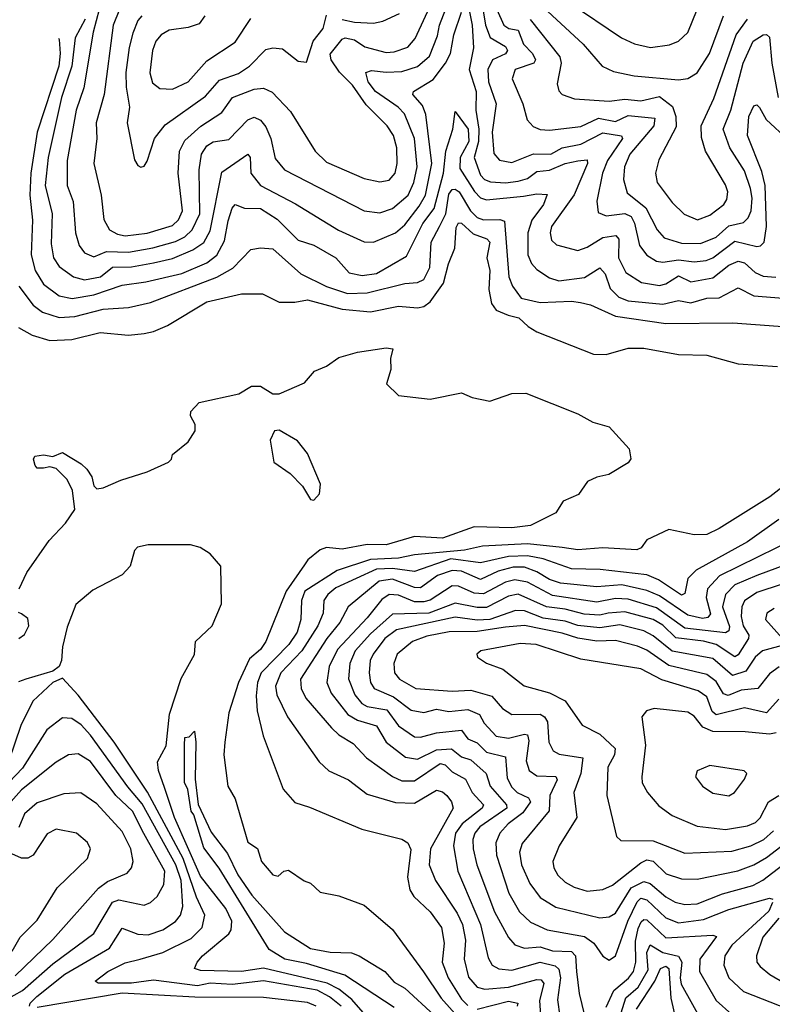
# Model space of a CAD drawing. Extents: x 1246169 to 1426871, y 660025 to 763458.
# Tile 117 of 256: x 1282179 to 1284574, y 714631 to 717763. Entities that reach past the tile are written whole.
import ezdxf

# ---------------------------------------------------------------- set-up
doc = ezdxf.new("R2010")
doc.units = 0

msp = doc.modelspace()

# ---------------------------------------------------------------- linework, layer by layer
at = {"layer": '0CON20XD'}
for points in [[(1282432, 717795), (1282413.2, 717723.2), (1282383.3, 717546.7), (1282359.1, 717475), (1282330.7, 717315), (1282330.8, 717235), (1282348.9, 717185), (1282356.7, 717085), (1282368.1, 717045), (1282385, 717021.1), (1282415, 717009), (1282455, 717026.1), (1282525, 717023.7), (1282602.7, 717037.3), (1282675, 717057.9), (1282705, 717072.6), (1282728.2, 717095), (1282751.9, 717145), (1282750.8, 717285), (1282758.1, 717335), (1282775, 717361.6), (1282795, 717374.5), (1282845, 717382.3), (1282905, 717444.2), (1282925, 717452.9), (1282945, 717443.5), (1282961.9, 717421.9), (1282978.5, 717385), (1282991.7, 717321.7), (1283021.8, 717285), (1283275, 717155.2), (1283325, 717148.8), (1283365, 717162.3), (1283415, 717204.8), (1283433.7, 717245), (1283443.7, 717295), (1283434.9, 717385), (1283404, 717464), (1283383.3, 717485), (1283311.2, 717535), (1283288.1, 717565), (1283280.5, 717595), (1283298.2, 717601.8), (1283345.7, 717595.7), (1283395, 717597.7), (1283445, 717614.5), (1283482.8, 717647.2), (1283508.3, 717711.7), (1283514.6, 717745), (1283543, 717817)], [(1282497, 717795), (1282476.8, 717745), (1282447.8, 717525), (1282422.9, 717435), (1282424.8, 717385), (1282415.2, 717305), (1282439, 717205), (1282446.9, 717126.9), (1282465.4, 717095), (1282490.5, 717080.5), (1282515, 717075.2), (1282585, 717083.8), (1282665, 717108.4), (1282685, 717126.2), (1282697.3, 717155), (1282683.8, 717275), (1282688, 717345), (1282705, 717378.9), (1282755.9, 717424.1), (1282822.5, 717467.5), (1282856.2, 717515), (1282925, 717541.6), (1282955, 717545.2), (1282982.6, 717532.6), (1283041, 717471), (1283119.1, 717345), (1283155, 717309.6), (1283275, 717257.6), (1283325, 717247.5), (1283355, 717252.2), (1283373.6, 717275), (1283380.6, 717305), (1283379, 717355), (1283368.5, 717395), (1283348.1, 717425), (1283282, 717492), (1283238.3, 717555), (1283196.5, 717596.5), (1283170, 717635), (1283167.2, 717652.8), (1283205, 717700.7), (1283215, 717705.6), (1283245, 717699.2), (1283276.9, 717676.9), (1283345, 717659), (1283370.3, 717660.3), (1283414, 717676), (1283437.4, 717702.6), (1283497.3, 717832.7)], [(1283605, 717814.2), (1283619.1, 717745), (1283623.5, 717673.5), (1283609.3, 717605), (1283631.1, 717535), (1283630.8, 717475), (1283640.1, 717415), (1283639, 717375), (1283624.9, 717325), (1283645, 717268.8), (1283658.1, 717255), (1283677.2, 717247.2), (1283725, 717244.4), (1283765, 717249.6), (1283795, 717258.1), (1283825, 717279.6), (1283865, 717283.9), (1283915, 717305.1), (1283955.6, 717314.4), (1283985, 717316.9), (1283986.1, 717305), (1283943.8, 717206.2), (1283871.7, 717105), (1283867.4, 717085), (1283871.5, 717061.5), (1283887.3, 717047.3), (1283955, 717029.2), (1283985, 717039.1), (1284035, 717070.2), (1284076.1, 717076.1), (1284085.8, 717065), (1284084.5, 717005), (1284108.3, 716958.3), (1284157.3, 716927.3), (1284215, 716917.8), (1284235, 716922.4), (1284275, 716947.7), (1284315, 716928.8), (1284385, 716942), (1284435, 716981.7), (1284465, 716995.2), (1284485, 716989.5), (1284519.2, 716959.2), (1284545, 716947.3), (1284585, 716944.3)], [(1283646.7, 717836.7), (1283661.3, 717745), (1283676, 717706), (1283725, 717677.3), (1283731, 717665), (1283725.3, 717654.7), (1283683.9, 717635), (1283668.3, 717605), (1283670.8, 717565), (1283694.8, 717495), (1283682, 717405), (1283687.8, 717337.8), (1283706, 717316), (1283745, 717309), (1283813.9, 717336.1), (1283869.1, 717335), (1283905, 717355.7), (1283965, 717366.7), (1284035, 717403.4), (1284093.9, 717393.9), (1284097.7, 717385), (1284049.5, 717315), (1284033.7, 717275), (1284016, 717186), (1284019.5, 717149.5), (1284045, 717138.8), (1284105, 717146.2), (1284125, 717137), (1284135.3, 717115.3), (1284150.9, 717045), (1284175, 717014.2), (1284205, 716995.2), (1284225, 716991.5), (1284275, 716999.4), (1284325, 716992.2), (1284363.2, 716996.8), (1284385, 717005.8), (1284455, 717058), (1284525, 717041.6), (1284536.6, 717043.4), (1284548, 717055), (1284555.3, 717105), (1284551.5, 717235), (1284540, 717280), (1284494.4, 717395), (1284498.7, 717455), (1284515, 717488.8), (1284525, 717491.8), (1284533.4, 717483.4), (1284554.1, 717445), (1284625, 717380)], [(1283831, 717815), (1283971.8, 717685), (1284032.2, 717615), (1284068.6, 717598.6), (1284134.5, 717584.5), (1284275, 717571.2), (1284305, 717575.4), (1284335, 717594), (1284374.3, 717655), (1284418.1, 717775)], [(1283927.3, 717817.3), (1284093.5, 717705), (1284135, 717685.9), (1284185.9, 717674.1), (1284247.2, 717682.8), (1284275.2, 717694.8), (1284305, 717722.7), (1284334.8, 717795)], [(1282387.6, 717765), (1282355.4, 717705), (1282345.5, 717615), (1282312.3, 717515), (1282270, 717325), (1282260.7, 717235), (1282282.5, 717145), (1282279.5, 717049.5), (1282287.2, 717005), (1282305, 716978.1), (1282350, 716945), (1282385, 716935.5), (1282436.6, 716945), (1282475, 716975.5), (1282535, 716976.6), (1282605, 716989), (1282665, 717003.6), (1282729.6, 717030.4), (1282765, 717054.4), (1282785, 717091.1), (1282822, 717278), (1282905, 717335.3), (1282912.9, 717325), (1282914.8, 717275), (1282945.7, 717235.7), (1283057, 717177), (1283193.3, 717093.3), (1283275, 717055.8), (1283305, 717055.7), (1283375, 717084.8), (1283405, 717110), (1283450.4, 717169.6), (1283470.2, 717205), (1283490.2, 717305), (1283471.8, 717461.8), (1283460.4, 717490.4), (1283430.3, 717525), (1283431.8, 717535), (1283495, 717572.4), (1283533.9, 717625), (1283549.7, 717655), (1283560.8, 717715), (1283585, 717787.1)], [(1283205, 717763.3), (1283245, 717755.1), (1283305, 717751.9), (1283335, 717758.6), (1283387.6, 717782.4)], [(1283697.4, 717795), (1283720, 717745), (1283735.1, 717735.1), (1283765, 717729.3), (1283782.6, 717685), (1283810.8, 717655), (1283820.9, 717635), (1283815, 717624.8), (1283755.9, 717605), (1283746.6, 717575), (1283780.3, 717495), (1283794.2, 717444.2), (1283812.7, 717422.7), (1283835, 717413.6), (1283865, 717411.2), (1283965, 717422.7), (1284020.7, 717449.3), (1284075, 717438.9), (1284115, 717458.6), (1284199.8, 717449.8), (1284196.4, 717425), (1284120.6, 717335), (1284104, 717295), (1284100.8, 717255), (1284112.5, 717212.5), (1284171.5, 717165), (1284207.8, 717095), (1284229.4, 717069.4), (1284285, 717051.7), (1284345, 717050.5), (1284395, 717070.8), (1284435, 717107.6), (1284481.7, 717118.3), (1284497.2, 717132.8), (1284506.9, 717155), (1284509.4, 717195), (1284504.1, 717225.9), (1284485, 717282.5), (1284438.8, 717355), (1284417.9, 717415), (1284442, 717475), (1284481.2, 717625), (1284512.9, 717695), (1284545, 717715.2), (1284555, 717716.3), (1284565, 717707.1), (1284572.2, 717625), (1284592, 717515)], [(1282568, 717775), (1282555, 717760.4), (1282539.7, 717720.3), (1282527.1, 717675), (1282517, 717595), (1282517.9, 717547.9), (1282528.8, 717485), (1282520.9, 717435), (1282545, 717316.7), (1282555, 717298.8), (1282565, 717293.3), (1282575, 717296.7), (1282585, 717313.3), (1282607.7, 717385), (1282641.8, 717428.2), (1282770.4, 717519.6), (1282815, 717570.9), (1282875, 717592.1), (1282910.6, 717615), (1282961.9, 717668.1), (1282985, 717673.1), (1283015, 717670), (1283065, 717630.5), (1283091.9, 717628.1), (1283113.3, 717695), (1283144.8, 717735), (1283155, 717777.3)], [(1282767.8, 717775), (1282750.4, 717749.6), (1282715, 717737.7), (1282655, 717729.4), (1282629.7, 717715), (1282612.5, 717695), (1282601.8, 717665), (1282593.8, 717593.8), (1282602.2, 717562.2), (1282625, 717544), (1282665, 717541.9), (1282715, 717564.8), (1282775, 717631.8), (1282865, 717691.5), (1282915, 717766.2)], [(1283803.3, 717763.3), (1283897.5, 717645), (1283902, 717625), (1283889.1, 717559.1), (1283895, 717536.2), (1283905, 717524.5), (1283945, 717510.8), (1284055, 717504), (1284105, 717510.6), (1284155, 717504.5), (1284215, 717518.1), (1284256.7, 717486.7), (1284267, 717455), (1284267.5, 717422.5), (1284212.6, 717317.4), (1284202.7, 717275), (1284207.9, 717245), (1284255, 717181.8), (1284293.9, 717143.9), (1284336, 717126), (1284375, 717140.9), (1284419.6, 717175), (1284429.1, 717190.9), (1284431.9, 717215), (1284425, 717238.1), (1284361.2, 717345), (1284348.3, 717388.3), (1284347.1, 717425), (1284387.4, 717512.6), (1284459.3, 717715), (1284495.2, 717765)], [(1282302.9, 717704.1), (1282305, 717700), (1282307.9, 717655), (1282304.2, 717615), (1282234.5, 717405), (1282214.3, 717275), (1282211.5, 717205), (1282219.7, 717125), (1282215.5, 717015), (1282228.5, 716965), (1282255, 716922.1), (1282304.6, 716884.6), (1282346.2, 716876.2), (1282415, 716888.1), (1282505, 716918.6), (1282581, 716929), (1282695, 716955.7), (1282775, 716989.8), (1282806.2, 717013.8), (1282830.9, 717059.1), (1282842.9, 717122.9), (1282855, 717163.2), (1282865, 717174.7), (1282895, 717163), (1282945, 717162.5), (1282998.4, 717128.4), (1283065, 717062.1), (1283115, 717045.6), (1283184.7, 717005), (1283227.2, 716957.2), (1283269.3, 716949.3), (1283315, 716955.7), (1283409.7, 717010.3), (1283461.6, 717115), (1283497.8, 717162.2), (1283527.3, 717275), (1283535, 717344.2), (1283557.7, 717415), (1283565, 717471.2), (1283606.3, 717415), (1283607.8, 717375), (1283580.7, 717325), (1283579.6, 717289.6), (1283625.9, 717215.9), (1283645, 717196.8), (1283665, 717190.2), (1283782.1, 717202.1), (1283825, 717209.4), (1283857.1, 717207.1), (1283846.1, 717175), (1283808.8, 717125), (1283796.2, 717085), (1283796.4, 717015), (1283807.7, 716987.7), (1283825, 716968.2), (1283865, 716941.8), (1283895, 716932.7), (1283976.7, 716943.3), (1284025, 716973.3), (1284042.1, 716955), (1284057.5, 716907.5), (1284085, 716880.5), (1284115, 716868.9), (1284225, 716858.5), (1284275, 716869.2), (1284315, 716862.3), (1284365, 716876.9), (1284405, 716877.7), (1284465, 716910), (1284515, 716884.5), (1284635, 716874.6)], [(1282176.4, 716915), (1282221.6, 716855), (1282252.3, 716832.3), (1282305, 716815.7), (1282355, 716818.4), (1282445, 716842.1), (1282525, 716847.4), (1282595, 716862.9), (1282806, 716944), (1282857.4, 716972.6), (1282915, 717031.5), (1282945, 717037.5), (1282985, 717034.2), (1283074.1, 716954.1), (1283155, 716913.9), (1283221.8, 716891.8), (1283285, 716893.6), (1283405, 716923.4), (1283445, 716926.5), (1283465, 716936.5), (1283484.1, 716975), (1283488.8, 717055), (1283515.1, 717104.9), (1283534.9, 717145.1), (1283545, 717207.5), (1283555, 717222.8), (1283565, 717223.4), (1283577, 717215), (1283613.8, 717155), (1283635, 717133.9), (1283655, 717125.8), (1283707.2, 717127.2), (1283722.1, 717122.1), (1283735.2, 716945.2), (1283747.7, 716915), (1283775, 716877.4), (1283835, 716863), (1283935, 716867.5), (1283963.5, 716863.5), (1283995, 716855.9), (1284075, 716819.4), (1284235, 716797), (1284448.2, 716798.2), (1284665, 716782.9)], [(1282175, 716784.3), (1282219.3, 716759.3), (1282275, 716742.9), (1282345, 716745.2), (1282435, 716767.6), (1282525, 716759.8), (1282575.2, 716765.2), (1282605, 716771), (1282649.6, 716790.4), (1282775, 716865.7), (1282885, 716890.5), (1282951.3, 716891.3), (1283005, 716864.5), (1283054.7, 716864.7), (1283095, 716872.1), (1283205, 716841.9), (1283295, 716833.8), (1283385, 716851.7), (1283445, 716846.1), (1283465, 716850.5), (1283485.6, 716865), (1283527.5, 716925), (1283543.3, 716986.7), (1283564.1, 717035.9), (1283568.1, 717101.9), (1283575, 717116.8), (1283585, 717115.7), (1283622, 717082), (1283665.6, 717065.6), (1283675, 717055.4), (1283665.8, 717005), (1283675.2, 716965), (1283671.5, 716905), (1283680.5, 716860.5), (1283695, 716839.4), (1283733, 716823), (1283767.8, 716815), (1283796.9, 716786.9), (1283825, 716770.3), (1284005, 716698.7), (1284045, 716698), (1284115, 716718.3), (1284165, 716718.6), (1284275, 716698.4), (1284365, 716695.3), (1284465, 716668.5), (1284590.2, 716660.2)], [(1282177.3, 715952.7), (1282201.8, 716005), (1282273.5, 716106.5), (1282325, 716161.1), (1282354.2, 716205), (1282347.5, 716265), (1282330.5, 716300.5), (1282295, 716335.8), (1282275, 716340.8), (1282255, 716336), (1282235, 716336.2), (1282228, 716345), (1282223.3, 716365), (1282227.5, 716375), (1282255, 716379.2), (1282285, 716373.8), (1282315.8, 716385.8), (1282375, 716350), (1282392.7, 716332.7), (1282409.1, 716309.1), (1282415, 716280), (1282425, 716271.1), (1282445, 716273.4), (1282501.3, 716298.7), (1282584.5, 716325), (1282652.5, 716355), (1282662.5, 716365), (1282665, 716380), (1282715, 716420), (1282737.5, 716455), (1282737.5, 716475), (1282723, 716503), (1282723.6, 716516.4), (1282750, 716545), (1282877, 716573), (1282917, 716597), (1282945, 716597.5), (1282985, 716572.5), (1283005, 716572.5), (1283085, 716607.5), (1283117.5, 716645), (1283155, 716661.2), (1283195, 716688.8), (1283254.2, 716705.8), (1283345, 716718.9), (1283366.2, 716716.2), (1283358.8, 716685), (1283359.9, 716650.1), (1283346.4, 716605), (1283385, 716567.5), (1283485, 716555.8), (1283585, 716575.8), (1283619.3, 716560.7), (1283675, 716550), (1283745, 716574), (1283790, 716575), (1283955, 716508.8), (1284002.3, 716482.3), (1284055, 716467.5), (1284118.3, 716398.3), (1284123.6, 716366.4), (1284115, 716353.3), (1284053.9, 716316.1), (1284015, 716308), (1283985.9, 716294.1), (1283957.1, 716252.9), (1283908.3, 716231.7), (1283885, 716193.8), (1283805, 716154.5), (1283745, 716146.4), (1283625, 716150.2), (1283525, 716114), (1283435, 716119.5), (1283345, 716092.4), (1283285, 716093.7), (1283205, 716079.1), (1283155, 716084.2), (1283135, 716076.7), (1283095.9, 716045), (1283085, 716028.9), (1283027.3, 715945), (1282962.9, 715785), (1282945, 715759.5), (1282910.3, 715729.7), (1282875.9, 715655), (1282845, 715558), (1282832, 715465), (1282828.5, 715425), (1282841.3, 715325), (1282864.5, 715285), (1282905, 715146.2), (1282936.4, 715126.4), (1282948.8, 715085), (1282985, 715043.3), (1283001.7, 715038.3), (1283020, 715055), (1283035, 715057.5), (1283083.9, 715023.9), (1283105, 715016.2), (1283135, 714988), (1283195, 714976), (1283275, 714946.2), (1283365, 714868.8), (1283464.4, 714734.4), (1283520.7, 714650.7), (1283581.4, 714581.4)], [(1283115, 716234.5), (1283133.6, 716255), (1283136.7, 716285), (1283095, 716383.3), (1283063.6, 716423.6), (1283005, 716457.5), (1282990, 716455), (1282976.7, 716425), (1282988.2, 716355), (1283039.5, 716319.5), (1283079.4, 716279.4), (1283105, 716236.4), (1283115, 716234.5)], [(1284632.6, 716297.4), (1284565.5, 716245), (1284405, 716144.6), (1284365, 716125.6), (1284325.6, 716124.4), (1284245, 716141.1), (1284175, 716108.1), (1284157, 716083), (1284143.3, 716076.7), (1284035, 716082.9), (1283955, 716077), (1283905, 716084), (1283795, 716095.7), (1283651.9, 716088.1), (1283594.4, 716075.6), (1283435, 716061.1), (1283385, 716049.8), (1283295, 716046), (1283189.1, 716010.9), (1283086.3, 715945), (1283075.7, 715915), (1283073.4, 715855), (1283061.9, 715815), (1283035.2, 715775), (1282947.4, 715685), (1282935.7, 715655), (1282932.1, 715612.1), (1282935.2, 715565), (1282953.6, 715485), (1283017.7, 715315), (1283055, 715272.7), (1283101.8, 715258.2), (1283267.8, 715187.8), (1283395, 715156.5), (1283414.5, 715144.5), (1283423.6, 715123.6), (1283413.2, 715035), (1283421, 714995), (1283433.4, 714973.4), (1283484.9, 714924.9), (1283521.4, 714875), (1283529.6, 714825), (1283523.2, 714765), (1283542.8, 714715), (1283585, 714647.7), (1283605, 714627.7)], [(1284595, 716172.8), (1284495, 716102.3), (1284331.4, 716011.4), (1284304.7, 715985), (1284295, 715938), (1284285, 715932.6), (1284211.3, 715981.3), (1284175, 715997.2), (1284026.4, 716013.6), (1283935, 716016.3), (1283845, 716048.2), (1283795, 716057.5), (1283734.9, 716055.1), (1283645, 716035.4), (1283551.5, 716048.5), (1283435, 716007.2), (1283365, 716017.2), (1283314.1, 716015), (1283185, 715956), (1283159.4, 715935), (1283147, 715915), (1283145.2, 715875), (1283127.7, 715835), (1283077.2, 715755), (1283010.2, 715685), (1282993.4, 715643.4), (1282997.7, 715615), (1283031.8, 715545), (1283132.1, 715402.1), (1283163.2, 715373.2), (1283225, 715345.3), (1283285, 715299.5), (1283375, 715273.2), (1283435, 715270.6), (1283505, 715311.8), (1283525, 715307.3), (1283538.7, 715295), (1283552.9, 715275), (1283558.1, 715255), (1283486.3, 715125), (1283482.2, 715075), (1283501.9, 715025), (1283571, 714921), (1283588, 714885), (1283597.6, 714835), (1283593.3, 714775), (1283607.1, 714717.1), (1283635, 714685.2), (1283658.8, 714678.8), (1283735, 714685.3), (1283825, 714709.7), (1283838.3, 714708.3), (1283847.3, 714697.3), (1283832.9, 714642.9), (1283836.4, 714595)], [(1283271.6, 714605), (1283236.5, 714646.5), (1283195, 714678.7), (1283157.9, 714697.9), (1282955, 714746.4), (1282885, 714734.9), (1282755, 714738.2), (1282735.8, 714745), (1282743.5, 714765), (1282761.3, 714785), (1282844.5, 714855), (1282852.6, 714867.4), (1282854.6, 714895), (1282835, 714935.2), (1282755, 715038.9), (1282671.4, 715225), (1282639.7, 715320.3), (1282620.4, 715375), (1282617.3, 715402.7), (1282645, 715453.3), (1282656.4, 715553.6), (1282692.6, 715667.4), (1282735, 715743.5), (1282738.1, 715785), (1282791.6, 715835), (1282821.5, 715905), (1282818.9, 716025), (1282785, 716064.3), (1282753.7, 716083.7), (1282722.8, 716092.8), (1282587.8, 716092.2), (1282553.8, 716085), (1282544.4, 716075), (1282530.7, 716025), (1282505, 715997.1), (1282411.5, 715948.5), (1282357.7, 715902.3), (1282329.9, 715830.1), (1282315, 715768.1), (1282312.7, 715725), (1282304.4, 715705), (1282285, 715690.3), (1282199.2, 715665), (1282175, 715656.4)], [(1284647.1, 716112.9), (1284406, 715994), (1284367.3, 715952.7), (1284363.6, 715925), (1284376.9, 715873.1), (1284368.2, 715861.8), (1284351.8, 715858.2), (1284305, 715868.3), (1284215, 715930), (1284175, 715946.9), (1284095, 715965.3), (1284015, 715959.3), (1283900.3, 715970.3), (1283865, 715982), (1283825, 716006.2), (1283785, 716021.2), (1283748.8, 716021.2), (1283701.2, 716008.8), (1283645, 715982.4), (1283585, 716008.3), (1283555, 716011.2), (1283509.1, 715995), (1283454.4, 715955.6), (1283435, 715957), (1283365, 715983), (1283323.2, 715976.8), (1283224.7, 715895), (1283198, 715845), (1283156.5, 715795), (1283072.4, 715665), (1283074.4, 715635), (1283089.5, 715605), (1283170.9, 715510.9), (1283195, 715488.4), (1283240.6, 715460.6), (1283282.8, 715415), (1283365.1, 715355.1), (1283395, 715342), (1283435, 715342.3), (1283517, 715397), (1283532.5, 715392.5), (1283555, 715370.2), (1283597.6, 715347.6), (1283619.3, 715305), (1283655.3, 715265), (1283651.2, 715255), (1283586.7, 715205), (1283566, 715175), (1283560, 715135), (1283573.2, 715055), (1283645.8, 714885), (1283669.3, 714779.3), (1283682, 714755), (1283703.8, 714743.8), (1283745, 714739.7), (1283835, 714765.3), (1283883, 714753), (1283895, 714743.2), (1283899.8, 714715), (1283890.3, 714645), (1283897.7, 714592.3)], [(1284685, 716054.8), (1284525, 715995.1), (1284454.3, 715965), (1284424.5, 715935), (1284415.7, 715895), (1284437.2, 715832.8), (1284435, 715818.5), (1284425, 715812.6), (1284295, 715827.8), (1284205, 715892.2), (1284115, 715919.6), (1284075, 715922), (1284015, 715910.5), (1283875, 715931.4), (1283795, 715973.9), (1283755, 715981.6), (1283725, 715973.5), (1283655, 715936.7), (1283625, 715939.2), (1283575, 715960.8), (1283555, 715961.9), (1283485, 715916.9), (1283465, 715910.9), (1283435, 715911.6), (1283385, 715932.3), (1283355, 715934.5), (1283331.4, 715918.6), (1283285, 715860), (1283190, 715760), (1283163.9, 715705), (1283157, 715655), (1283170.4, 715620.4), (1283223, 715553), (1283254.5, 715534.5), (1283315, 715517), (1283345, 715465.3), (1283407.2, 715417.2), (1283445, 715411.2), (1283505, 715440.1), (1283553.6, 715443.6), (1283585, 715418.2), (1283615, 715408.7), (1283663.7, 715365), (1283675.8, 715325), (1283727.6, 715265), (1283729.3, 715255), (1283643, 715195), (1283627.1, 715175), (1283621.2, 715155), (1283622, 715125), (1283634.2, 715075), (1283689.8, 714925), (1283734, 714844), (1283755, 714820.3), (1283785, 714809.3), (1283835, 714813.4), (1283875, 714800.9), (1283935, 714798.8), (1283948, 714785), (1283951.1, 714735), (1283959, 714665), (1283976.7, 714595)], [(1284605, 715966.9), (1284525, 715940.9), (1284485.4, 715914.6), (1284476.9, 715895), (1284474.9, 715865), (1284480.7, 715835), (1284498.9, 715805), (1284498.4, 715795), (1284465, 715742.4), (1284455, 715736.1), (1284395, 715775.1), (1284355, 715786.6), (1284266.9, 715796.9), (1284225, 715836.6), (1284195, 715854.7), (1284105, 715879.6), (1284051.4, 715875), (1284025, 715868.9), (1283975, 715872.2), (1283915, 715887.8), (1283855, 715894.9), (1283765, 715935.1), (1283735, 715928.8), (1283665, 715893.4), (1283635, 715893.2), (1283565, 715906.8), (1283480.5, 715875), (1283365, 715872), (1283295, 715809.4), (1283247, 715755), (1283229.4, 715715), (1283225.8, 715665.8), (1283245.2, 715615), (1283267.8, 715587.8), (1283285, 715578.5), (1283347.4, 715567.4), (1283385, 715517.2), (1283435, 715482.2), (1283455, 715480.3), (1283505, 715494.8), (1283585, 715503.2), (1283605.4, 715475.4), (1283635, 715462.7), (1283665, 715433.1), (1283725, 715418.3), (1283727.9, 715377.9), (1283730.5, 715350.5), (1283745, 715321.7), (1283762.1, 715305), (1283797.6, 715287.6), (1283804.4, 715275), (1283780, 715240), (1283733, 715205), (1283706.4, 715175), (1283694, 715145), (1283696.3, 715105), (1283736, 714985), (1283769.1, 714925), (1283805, 714892.3), (1283857.8, 714867.8), (1283976.3, 714846.3), (1284006.1, 714825), (1284035, 714784.4), (1284055, 714771.1), (1284075, 714785.6), (1284114.3, 714895), (1284143.4, 714956.6), (1284155, 714968.7), (1284175, 714963.4), (1284235, 714905.8), (1284275, 714889.7), (1284355, 714900.4), (1284435, 714932.6), (1284565, 714968.9), (1284575.2, 714965.2)], [(1282176.9, 715795), (1282195, 715807.2), (1282208.6, 715835), (1282205, 715857.7), (1282185, 715872.5), (1282175, 715877.5)], [(1284617.2, 715775), (1284542.9, 715755), (1284519.5, 715735), (1284489.2, 715690.8), (1284446.9, 715676.9), (1284385, 715730.6), (1284255, 715754), (1284195, 715803), (1284165, 715818.5), (1284088.4, 715838.4), (1284025, 715828.8), (1283955, 715835.5), (1283915, 715849.5), (1283845, 715859.2), (1283785, 715883), (1283756.4, 715883.6), (1283675.1, 715854.9), (1283635, 715852.8), (1283565, 715862.8), (1283378.2, 715821.8), (1283340.7, 715795), (1283303.5, 715745), (1283294.8, 715724.8), (1283291, 715685), (1283295.2, 715655), (1283306.8, 715635), (1283369, 715609), (1283425, 715566.6), (1283465, 715558.9), (1283505, 715570.1), (1283545, 715562.2), (1283605, 715568.5), (1283642.3, 715552.3), (1283657, 715525), (1283695, 715483.7), (1283735, 715477.5), (1283785, 715490.7), (1283795, 715487.8), (1283799, 715469), (1283790.5, 715405), (1283799.8, 715375), (1283825, 715357.9), (1283885, 715356.1), (1283889.2, 715345), (1283865.8, 715295), (1283863.8, 715246.2), (1283777.6, 715142.4), (1283769.6, 715115), (1283776, 715075), (1283801.9, 715015), (1283835, 714971.2), (1283885, 714940.2), (1284025, 714906.1), (1284055, 714909.5), (1284075, 714920.8), (1284125, 715001), (1284165, 715021.6), (1284185, 715015.2), (1284235, 714972.5), (1284265, 714956.2), (1284295, 714948.8), (1284335, 714950.3), (1284415, 714982.7), (1284511.5, 715008.5), (1284543.7, 715026.3), (1284625, 715088.4)], [(1284579.6, 715890.4), (1284555.9, 715875), (1284552.1, 715855), (1284606.5, 715795)], [(1284595.5, 715704.5), (1284565, 715682.4), (1284527.3, 715635), (1284475, 715630.5), (1284433.1, 715613.1), (1284418.8, 715618.8), (1284395, 715657.9), (1284365, 715679.8), (1284245, 715709), (1284175, 715757.8), (1284145, 715770.5), (1284075, 715787.7), (1284015, 715786.6), (1283955, 715795.1), (1283905, 715811.8), (1283785, 715836.1), (1283725, 715830.5), (1283635, 715816.9), (1283546, 715816), (1283475, 715801.7), (1283429.3, 715785), (1283380.7, 715745), (1283370, 715715), (1283372.1, 715685), (1283387.5, 715665), (1283440, 715635), (1283555, 715626.7), (1283615, 715630.3), (1283681.5, 715611.5), (1283715, 715571.8), (1283745, 715552.3), (1283835, 715553.9), (1283849.3, 715545), (1283859, 715529), (1283862.6, 715465), (1283877, 715437), (1283896.2, 715426.2), (1283971.2, 715415), (1283964.5, 715365), (1283942, 715305), (1283952, 715225), (1283895.4, 715135), (1283875.4, 715085), (1283878.7, 715065), (1283891.9, 715041.9), (1283915, 715019.4), (1283943.4, 715003.4), (1283985, 714990.4), (1284035, 714996.2), (1284065, 715009.5), (1284155, 715081), (1284175, 715090), (1284195, 715086.8), (1284236.6, 715046.5), (1284285, 715030.6), (1284335, 715029.3), (1284464, 715056), (1284515, 715074.5), (1284555, 715097.6), (1284615, 715143.8)], [(1284595, 715602), (1284555, 715558.1), (1284485, 715573.8), (1284395, 715551.4), (1284382.1, 715562.1), (1284365, 715609.5), (1284338, 715628), (1284222.8, 715662.8), (1284155, 715698.3), (1283965, 715728.3), (1283822, 715775), (1283771.7, 715778.3), (1283646.7, 715755), (1283634, 715745), (1283636, 715735), (1283664.1, 715715.9), (1283716.7, 715696.7), (1283783.9, 715643.9), (1283865, 715621.4), (1283915, 715596.1), (1283968.5, 715518.5), (1284025, 715490.6), (1284073.4, 715445), (1284071.4, 715425), (1284050, 715385), (1284047.5, 715295), (1284078.5, 715165), (1284091.7, 715151.7), (1284195, 715151.2), (1284295, 715111.5), (1284445, 715118.3), (1284505, 715134.8), (1284546.6, 715155), (1284577.2, 715182.8)], [(1283202.2, 714625), (1283165.1, 714655.1), (1283125.9, 714675.9), (1282955, 714705.5), (1282855, 714694.5), (1282785, 714698), (1282745, 714689.7), (1282605, 714708.2), (1282535, 714697.8), (1282428.6, 714698.6), (1282419.4, 714705), (1282459.6, 714735), (1282515, 714762.4), (1282562.5, 714775), (1282635, 714795.5), (1282725, 714840), (1282760, 714875), (1282768.6, 714915), (1282741.8, 714971.8), (1282699.9, 715095), (1282586.1, 715306.1), (1282479.8, 715465), (1282365, 715614.2), (1282315, 715668.2), (1282284.2, 715655), (1282220.8, 715595), (1282182.7, 715517.3), (1282145.2, 715405)], [(1284585.9, 715494.1), (1284565, 715490.2), (1284487.9, 715497.9), (1284385, 715498.4), (1284353, 715513), (1284325, 715547.2), (1284305, 715560), (1284197.8, 715572.2), (1284174, 715565), (1284158.6, 715545), (1284170.9, 715455), (1284158.7, 715355), (1284160, 715335), (1284176.5, 715305), (1284212.6, 715262.6), (1284255, 715232), (1284335, 715198.1), (1284425, 715187.5), (1284495, 715198.4), (1284520.8, 715209.2), (1284535.7, 715224.3), (1284561.5, 715275), (1284595, 715295.5)], [(1282210.9, 714625), (1282213.1, 714635), (1282234.1, 714655.9), (1282323.4, 714726.6), (1282465, 714809.3), (1282505, 714872.7), (1282555, 714853.7), (1282588.1, 714851.9), (1282635, 714867.4), (1282675.1, 714894.8), (1282690.7, 714915), (1282698.3, 714941.7), (1282692.9, 715025), (1282675.6, 715075), (1282569.1, 715269.1), (1282522.9, 715322.9), (1282405, 715487.3), (1282375, 715519.6), (1282345, 715540), (1282315, 715542), (1282266.1, 715503.9), (1282187.8, 715382.2), (1282125, 715314.8)], [(1283371, 714621), (1283213.4, 714723.4), (1283091.3, 714761.3), (1283022.5, 714775), (1282972.9, 714805), (1282814.1, 715064.1), (1282765, 715128.8), (1282733.2, 715233.2), (1282724.5, 715245), (1282714.5, 715314.5), (1282703.7, 715336.3), (1282703.5, 715455), (1282705, 715480), (1282718.3, 715481.7), (1282735, 715500), (1282740, 715465), (1282737.3, 715347.3), (1282746.6, 715266.6), (1282788.3, 715178.3), (1282840.9, 715110.9), (1282873, 715043), (1282917.9, 714977.9), (1283021.9, 714861.9), (1283105, 714808.9), (1283166.8, 714796.7), (1283235, 714794.6), (1283259.5, 714785), (1283341.1, 714735), (1283371.2, 714701.2), (1283405, 714682.7), (1283498.9, 714595)], [(1282135, 714644.9), (1282188.4, 714675), (1282285, 714760.2), (1282415, 714856.3), (1282475, 714955.6), (1282495, 714963.4), (1282575, 714945.9), (1282595.6, 714954.4), (1282616.6, 714973.4), (1282638.3, 715011.7), (1282641.2, 715055), (1282573.9, 715173.9), (1282538.4, 715245), (1282484.8, 715295), (1282405, 715403.7), (1282365, 715427.5), (1282335, 715424.1), (1282295, 715401.4), (1282185, 715313.7), (1282135, 715257.4)], [(1284435, 715294.4), (1284453.8, 715305), (1284485, 715346.7), (1284493.3, 715365), (1284484.1, 715374.1), (1284375, 715390.5), (1284335, 715373.8), (1284329.4, 715355), (1284351.4, 715325), (1284385, 715303.1), (1284435, 715294.4)], [(1282165, 714721.1), (1282285, 714837.3), (1282429.9, 715000.1), (1282458.4, 715021.6), (1282521.6, 715048.4), (1282535.5, 715065), (1282540.4, 715085), (1282533.3, 715125), (1282505, 715180.3), (1282425, 715268.6), (1282373.8, 715303.8), (1282319.5, 715300.5), (1282235, 715271.7), (1282195, 715236.8), (1282176.3, 715193.7)], [(1282155, 714800), (1282180.7, 714845), (1282235, 714898.5), (1282298.7, 715001.3), (1282395.4, 715095), (1282404.5, 715125), (1282395, 715145.6), (1282360, 715175), (1282295, 715188), (1282266.8, 715173.2), (1282221.9, 715105), (1282205, 715095.4), (1282185, 715095.4), (1282065, 715148.5)], [(1284574.7, 714955), (1284562.4, 714927.6), (1284445, 714819.6), (1284422.8, 714785), (1284419.6, 714755), (1284435.8, 714715), (1284481.7, 714671.7), (1284625, 714615.9)], [(1284045, 714621.5), (1284069.7, 714675), (1284116.3, 714713.7), (1284131.7, 714735), (1284140, 714765), (1284138.2, 714831.7), (1284147.5, 714872.5), (1284156.5, 714893.5), (1284165, 714900.7), (1284175, 714899.6), (1284235, 714842.7), (1284385, 714850.8), (1284396.8, 714846.8), (1284342.8, 714775), (1284342.5, 714735), (1284395, 714643.6), (1284445, 714598.9)], [(1284594.8, 714905.2), (1284543.2, 714845), (1284523.2, 714785), (1284524.7, 714765), (1284535, 714751.5), (1284565.5, 714725.5), (1284611.1, 714698.9)], [(1284077.5, 714552.5), (1284108.1, 714651.9), (1284147.4, 714685), (1284179, 714741), (1284174.2, 714795.8), (1284185, 714820.3), (1284225, 714796.2), (1284275, 714784.2), (1284285.7, 714765), (1284280.7, 714715), (1284284.3, 714695), (1284355.8, 714565.8)], [(1284141.5, 714615), (1284199.8, 714705), (1284218, 714745), (1284235, 714752.5), (1284244.3, 714745), (1284250.7, 714650.7), (1284265.4, 714585.4)], [(1283122.5, 714625), (1283095, 714636.9), (1282955, 714652.2), (1282736.8, 714653.2), (1282505, 714666.3), (1282235, 714620.3)], [(1283635, 714616), (1283735, 714640.5), (1283764.5, 714635), (1283762.5, 714625)]]:
    msp.add_lwpolyline(points, dxfattribs=at)

doc.saveas('drawing.dxf')
